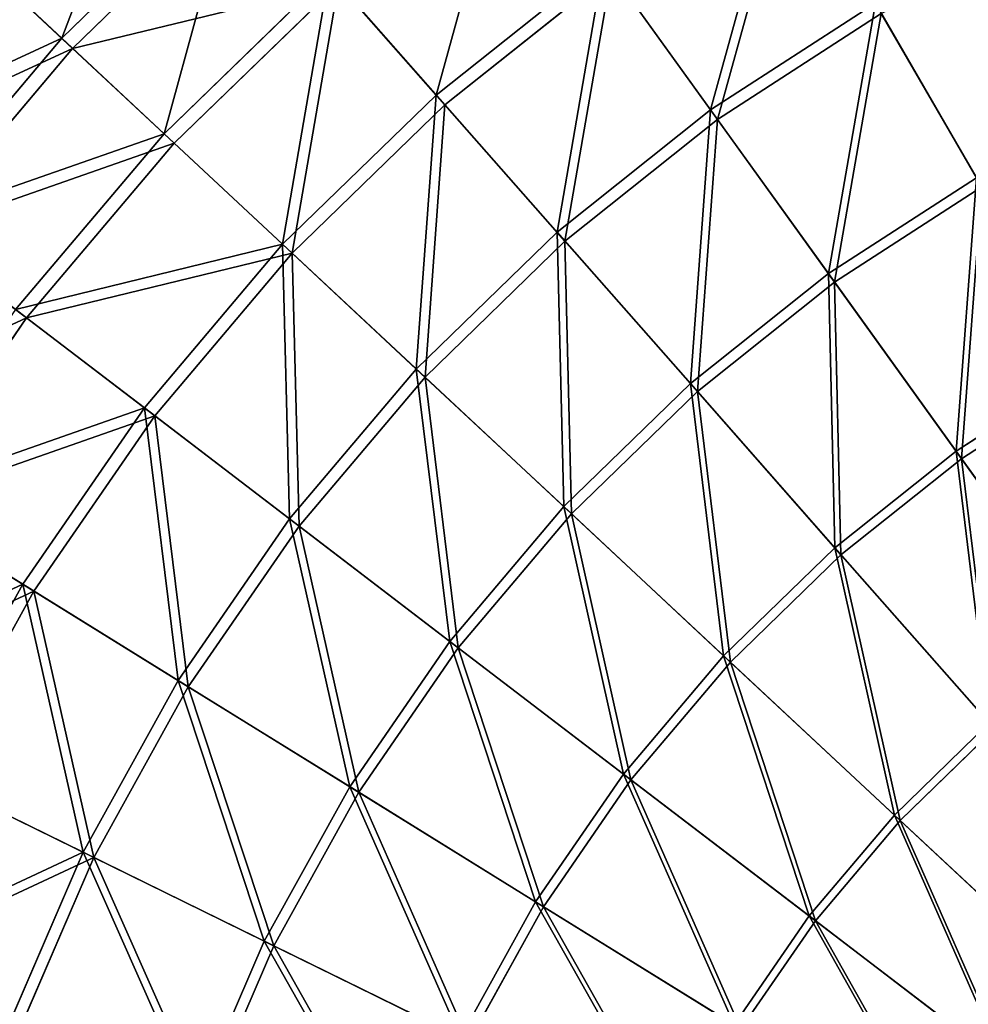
# Model space of a CAD drawing. Extents: x 0 to 335, y 0 to 335.
# Tile 13 of 101: x 57 to 113, y 211 to 269. Entities that reach past the tile are written whole.
import ezdxf

# ---------------------------------------------------------------- set-up
doc = ezdxf.new("R2010")
doc.units = 0
doc.layers.get('0').update_dxf_attribs({"color": 13, "linetype": 'CONTINUOUS'})

# ---------------------------------------------------------------- blocks, each defined once
blk = doc.blocks.new('GROUP_6')
for p, q in [((59.194, 268.363, 77.78), (69.611, 278.483, 77.78)), ((70.195, 277.82, 77.308), (59.84, 267.76, 77.308)), ((54.126, 273.092, 63.143), (59.194, 268.363, 77.78)), ((81.5, 264.978, 104.675), (91.478, 272.928, 104.675)), ((91.478, 272.928, 104.675), (97.836, 264.09, 116.673)), ((59.84, 267.76, 77.308), (54.803, 272.46, 62.759)), ((65.288, 262.677, 91.669), (75.118, 272.227, 91.669)), ((81.5, 264.978, 104.675), (75.118, 272.227, 91.669)), ((91.93, 272.3, 104.039), (82.011, 264.397, 104.039)), ((98.249, 263.516, 115.964), (91.93, 272.3, 104.039)), ((75.669, 271.602, 91.112), (65.897, 262.109, 91.112)), ((82.011, 264.397, 104.039), (75.669, 271.602, 91.112)), ((97.836, 264.09, 116.673), (107.648, 270.443, 116.673)), ((113.674, 260.052, 127.547), (107.648, 270.443, 116.673)), ((108.003, 269.831, 115.964), (98.249, 263.516, 115.964)), ((113.992, 259.502, 126.772), (108.003, 269.831, 115.964)), ((49.819, 257.271, 77.78), (59.194, 268.363, 77.78)), ((59.194, 268.363, 77.78), (65.288, 262.677, 91.669)), ((59.84, 267.76, 77.308), (50.521, 256.734, 77.308)), ((65.897, 262.109, 91.112), (59.84, 267.76, 77.308)), ((72.349, 256.089, 104.675), (81.5, 264.978, 104.675)), ((88.693, 256.806, 116.673), (81.5, 264.978, 104.675)), ((82.011, 264.397, 104.039), (72.915, 255.561, 104.039)), ((89.161, 256.275, 115.964), (82.011, 264.397, 104.039)), ((88.693, 256.806, 116.673), (97.836, 264.09, 116.673)), ((97.836, 264.09, 116.673), (104.851, 254.34, 127.547)), ((98.249, 263.516, 115.964), (89.161, 256.275, 115.964)), ((105.222, 253.824, 126.772), (98.249, 263.516, 115.964)), ((56.441, 252.21, 91.669), (65.288, 262.677, 91.669)), ((65.288, 262.677, 91.669), (72.349, 256.089, 104.675)), ((65.897, 262.109, 91.112), (57.102, 251.704, 91.112)), ((72.915, 255.561, 104.039), (65.897, 262.109, 91.112)), ((104.851, 254.34, 127.547), (113.674, 260.052, 127.547)), ((113.992, 259.502, 126.772), (105.222, 253.824, 126.772)), ((57.102, 251.704, 91.112), (50.521, 256.734, 77.308)), ((80.309, 248.661, 116.673), (88.693, 256.806, 116.673)), ((89.161, 256.275, 115.964), (80.827, 248.178, 115.964)), ((96.631, 247.79, 127.547), (88.693, 256.806, 116.673)), ((97.05, 247.313, 126.772), (89.161, 256.275, 115.964)), ((64.113, 246.345, 104.675), (72.349, 256.089, 104.675)), ((72.349, 256.089, 104.675), (80.309, 248.661, 116.673)), ((72.915, 255.561, 104.039), (64.729, 245.875, 104.039)), ((80.827, 248.178, 115.964), (72.915, 255.561, 104.039)), ((96.631, 247.79, 127.547), (104.851, 254.34, 127.547)), ((104.851, 254.34, 127.547), (112.456, 243.769, 137.192)), ((105.222, 253.824, 126.772), (97.05, 247.313, 126.772)), ((112.78, 243.318, 136.359), (105.222, 253.824, 126.772)), ((64.113, 246.345, 104.675), (56.441, 252.21, 91.669)), ((57.102, 251.704, 91.112), (49.37, 240.487, 91.112)), ((64.729, 245.875, 104.039), (57.102, 251.704, 91.112)), ((72.763, 239.734, 116.673), (80.309, 248.661, 116.673)), ((80.309, 248.661, 116.673), (89.092, 240.466, 127.547)), ((112.456, 243.769, 137.192), (120.206, 248.787, 137.192)), ((80.827, 248.178, 115.964), (73.326, 239.304, 115.964)), ((89.556, 240.033, 126.772), (80.827, 248.178, 115.964)), ((120.485, 248.306, 136.359), (112.78, 243.318, 136.359)), ((89.092, 240.466, 127.547), (96.631, 247.79, 127.547)), ((105.235, 238.016, 137.192), (96.631, 247.79, 127.547)), ((97.05, 247.313, 126.772), (89.556, 240.033, 126.772)), ((105.602, 237.599, 136.359), (97.05, 247.313, 126.772)), ((56.873, 235.841, 104.675), (64.113, 246.345, 104.675)), ((72.763, 239.734, 116.673), (64.113, 246.345, 104.675)), ((64.729, 245.875, 104.039), (57.531, 235.433, 104.039)), ((73.326, 239.304, 115.964), (64.729, 245.875, 104.039)), ((105.235, 238.016, 137.192), (112.456, 243.769, 137.192)), ((112.456, 243.769, 137.192), (120.577, 232.482, 145.517)), ((112.78, 243.318, 136.359), (105.602, 237.599, 136.359)), ((120.852, 232.099, 144.634), (112.78, 243.318, 136.359)), ((48.662, 240.925, 91.669), (56.873, 235.841, 104.675)), ((49.37, 240.487, 91.112), (57.531, 235.433, 104.039)), ((82.307, 232.439, 127.547), (89.092, 240.466, 127.547)), ((89.092, 240.466, 127.547), (98.612, 231.583, 137.192)), ((89.556, 240.033, 126.772), (82.812, 232.053, 126.772)), ((99.019, 231.204, 136.359), (89.556, 240.033, 126.772)), ((66.129, 230.109, 116.673), (72.763, 239.734, 116.673)), ((73.326, 239.304, 115.964), (66.731, 229.737, 115.964)), ((82.307, 232.439, 127.547), (72.763, 239.734, 116.673)), ((82.812, 232.053, 126.772), (73.326, 239.304, 115.964)), ((98.612, 231.583, 137.192), (105.235, 238.016, 137.192)), ((105.602, 237.599, 136.359), (99.019, 231.204, 136.359)), ((114.423, 227.579, 145.517), (105.235, 238.016, 137.192)), ((114.735, 227.225, 144.634), (105.602, 237.599, 136.359)), ((50.697, 224.678, 104.675), (56.873, 235.841, 104.675)), ((56.873, 235.841, 104.675), (66.129, 230.109, 116.673)), ((57.531, 235.433, 104.039), (51.392, 224.337, 104.039)), ((57.531, 235.433, 104.039), (66.731, 229.737, 115.964)), ((76.342, 223.785, 127.547), (82.307, 232.439, 127.547)), ((92.653, 224.532, 137.192), (82.307, 232.439, 127.547)), ((82.812, 232.053, 126.772), (76.882, 223.451, 126.772)), ((93.094, 224.194, 136.359), (82.812, 232.053, 126.772)), ((92.653, 224.532, 137.192), (98.612, 231.583, 137.192)), ((99.019, 231.204, 136.359), (93.094, 224.194, 136.359)), ((98.612, 231.583, 137.192), (108.779, 222.096, 145.517)), ((109.124, 221.775, 144.634), (99.019, 231.204, 136.359)), ((60.47, 219.881, 116.673), (66.129, 230.109, 116.673)), ((66.129, 230.109, 116.673), (76.342, 223.785, 127.547)), ((66.731, 229.737, 115.964), (61.106, 219.569, 115.964)), ((66.731, 229.737, 115.964), (76.882, 223.451, 126.772)), ((108.779, 222.096, 145.517), (114.423, 227.579, 145.517)), ((109.124, 221.775, 144.634), (114.735, 227.225, 144.634)), ((60.47, 219.881, 116.673), (50.697, 224.678, 104.675)), ((51.392, 224.337, 104.039), (61.106, 219.569, 115.964)), ((87.413, 216.93, 137.192), (92.653, 224.532, 137.192)), ((93.094, 224.194, 136.359), (87.885, 216.637, 136.359)), ((103.7, 216.087, 145.517), (92.653, 224.532, 137.192)), ((104.075, 215.801, 144.634), (93.094, 224.194, 136.359)), ((71.254, 214.589, 127.547), (76.342, 223.785, 127.547)), ((76.882, 223.451, 126.772), (71.824, 214.309, 126.772)), ((76.342, 223.785, 127.547), (87.413, 216.93, 137.192)), ((76.882, 223.451, 126.772), (87.885, 216.637, 136.359)), ((103.7, 216.087, 145.517), (108.779, 222.096, 145.517)), ((104.075, 215.801, 144.634), (109.124, 221.775, 144.634)), ((108.779, 222.096, 145.517), (119.495, 212.098, 152.44)), ((119.775, 211.837, 151.515), (109.124, 221.775, 144.634)), ((55.841, 209.147, 116.673), (60.47, 219.881, 116.673)), ((61.106, 219.569, 115.964), (56.504, 208.899, 115.964)), ((71.254, 214.589, 127.547), (60.47, 219.881, 116.673)), ((61.106, 219.569, 115.964), (71.824, 214.309, 126.772)), ((82.943, 208.851, 137.192), (87.413, 216.93, 137.192)), ((87.885, 216.637, 136.359), (83.442, 208.606, 136.359)), ((87.413, 216.93, 137.192), (99.235, 209.609, 145.517)), ((87.885, 216.637, 136.359), (99.636, 209.361, 144.634)), ((99.235, 209.609, 145.517), (103.7, 216.087, 145.517)), ((115.344, 207.188, 152.44), (103.7, 216.087, 145.517)), ((99.636, 209.361, 144.634), (104.075, 215.801, 144.634)), ((115.648, 206.955, 151.515), (104.075, 215.801, 144.634)), ((67.091, 204.937, 127.547), (71.254, 214.589, 127.547)), ((71.824, 214.309, 126.772), (67.686, 204.715, 126.772)), ((82.943, 208.851, 137.192), (71.254, 214.589, 127.547)), ((71.824, 214.309, 126.772), (83.442, 208.606, 136.359))]:
    blk.add_line(p, q)
mesh = blk.add_polyface()
corners = [(59.194, 268.363, 77.78), (65.031, 283.686, 63.143), (54.126, 273.092, 63.143), (69.611, 278.483, 77.78)]
mesh.append_faces([[corners[k] for k in face] for face in [(0, 1, 2), (1, 0, 3)]], dxfattribs={"vtx0": -1})
mesh = blk.add_polyface()
corners = [(70.195, 277.82, 77.308), (54.803, 272.46, 62.759), (65.643, 282.991, 62.759), (59.84, 267.76, 77.308)]
mesh.append_faces([[corners[k] for k in face] for face in [(0, 1, 2), (1, 0, 3)]], dxfattribs={"vtx0": -1})
mesh = blk.add_polyface()
corners = [(81.5, 264.978, 104.675), (85.838, 280.767, 91.669), (75.118, 272.227, 91.669), (91.478, 272.928, 104.675)]
mesh.append_faces([[corners[k] for k in face] for face in [(0, 1, 2), (1, 0, 3)]], dxfattribs={"vtx0": -1})
mesh = blk.add_polyface()
corners = [(91.93, 272.3, 104.039), (75.669, 271.602, 91.112), (86.324, 280.091, 91.112), (82.011, 264.397, 104.039)]
mesh.append_faces([[corners[k] for k in face] for face in [(0, 1, 2), (1, 0, 3)]], dxfattribs={"vtx0": -1})
mesh = blk.add_polyface()
corners = [(97.836, 264.09, 116.673), (102.187, 279.862, 104.675), (91.478, 272.928, 104.675), (107.648, 270.443, 116.673)]
mesh.append_faces([[corners[k] for k in face] for face in [(0, 1, 2), (1, 0, 3)]], dxfattribs={"vtx0": -1})
mesh = blk.add_polyface()
corners = [(102.575, 279.192, 104.039), (98.249, 263.516, 115.964), (91.93, 272.3, 104.039), (108.003, 269.831, 115.964)]
mesh.append_faces([[corners[k] for k in face] for face in [(0, 1, 2), (1, 0, 3)]], dxfattribs={"vtx0": -1})
mesh = blk.add_polyface()
corners = [(65.288, 262.677, 91.669), (69.611, 278.483, 77.78), (59.194, 268.363, 77.78), (75.118, 272.227, 91.669)]
mesh.append_faces([[corners[k] for k in face] for face in [(0, 1, 2), (1, 0, 3)]], dxfattribs={"vtx0": -1})
mesh = blk.add_polyface()
corners = [(75.669, 271.602, 91.112), (59.84, 267.76, 77.308), (70.195, 277.82, 77.308), (65.897, 262.109, 91.112)]
mesh.append_faces([[corners[k] for k in face] for face in [(0, 1, 2), (1, 0, 3)]], dxfattribs={"vtx0": -1})
mesh = blk.add_polyface()
corners = [(113.674, 260.052, 127.547), (118.036, 275.804, 116.673), (107.648, 270.443, 116.673), (123.014, 264.872, 127.547)]
mesh.append_faces([[corners[k] for k in face] for face in [(0, 1, 2), (1, 0, 3)]], dxfattribs={"vtx0": -1})
mesh = blk.add_polyface()
corners = [(118.329, 275.159, 115.964), (113.992, 259.502, 126.772), (108.003, 269.831, 115.964), (123.277, 264.294, 126.772)]
mesh.append_faces([[corners[k] for k in face] for face in [(0, 1, 2), (1, 0, 3)]], dxfattribs={"vtx0": -1})
mesh = blk.add_polyface()
corners = [(59.194, 268.363, 77.78), (44.312, 261.48, 63.143), (49.819, 257.271, 77.78), (54.126, 273.092, 63.143)]
mesh.append_faces([[corners[k] for k in face] for face in [(0, 1, 2), (1, 0, 3)]], dxfattribs={"vtx0": -1})
mesh = blk.add_polyface()
corners = [(88.693, 256.806, 116.673), (91.478, 272.928, 104.675), (81.5, 264.978, 104.675), (97.836, 264.09, 116.673)]
mesh.append_faces([[corners[k] for k in face] for face in [(0, 1, 2), (1, 0, 3)]], dxfattribs={"vtx0": -1})
mesh = blk.add_polyface()
corners = [(45.047, 260.918, 62.759), (59.84, 267.76, 77.308), (50.521, 256.734, 77.308), (54.803, 272.46, 62.759)]
mesh.append_faces([[corners[k] for k in face] for face in [(0, 1, 2), (1, 0, 3)]], dxfattribs={"vtx0": -1})
mesh = blk.add_polyface()
corners = [(72.349, 256.089, 104.675), (75.118, 272.227, 91.669), (65.288, 262.677, 91.669), (81.5, 264.978, 104.675)]
mesh.append_faces([[corners[k] for k in face] for face in [(0, 1, 2), (1, 0, 3)]], dxfattribs={"vtx0": -1})
mesh = blk.add_polyface()
corners = [(91.93, 272.3, 104.039), (89.161, 256.275, 115.964), (82.011, 264.397, 104.039), (98.249, 263.516, 115.964)]
mesh.append_faces([[corners[k] for k in face] for face in [(0, 1, 2), (1, 0, 3)]], dxfattribs={"vtx0": -1})
mesh = blk.add_polyface()
corners = [(75.669, 271.602, 91.112), (72.915, 255.561, 104.039), (65.897, 262.109, 91.112), (82.011, 264.397, 104.039)]
mesh.append_faces([[corners[k] for k in face] for face in [(0, 1, 2), (1, 0, 3)]], dxfattribs={"vtx0": -1})
mesh = blk.add_polyface()
corners = [(104.851, 254.34, 127.547), (107.648, 270.443, 116.673), (97.836, 264.09, 116.673), (113.674, 260.052, 127.547)]
mesh.append_faces([[corners[k] for k in face] for face in [(0, 1, 2), (1, 0, 3)]], dxfattribs={"vtx0": -1})
mesh = blk.add_polyface()
corners = [(108.003, 269.831, 115.964), (105.222, 253.824, 126.772), (98.249, 263.516, 115.964), (113.992, 259.502, 126.772)]
mesh.append_faces([[corners[k] for k in face] for face in [(0, 1, 2), (1, 0, 3)]], dxfattribs={"vtx0": -1})
mesh = blk.add_polyface()
corners = [(65.288, 262.677, 91.669), (49.819, 257.271, 77.78), (56.441, 252.21, 91.669), (59.194, 268.363, 77.78)]
mesh.append_faces([[corners[k] for k in face] for face in [(0, 1, 2), (1, 0, 3)]], dxfattribs={"vtx0": -1})
mesh = blk.add_polyface()
corners = [(50.521, 256.734, 77.308), (65.897, 262.109, 91.112), (57.102, 251.704, 91.112), (59.84, 267.76, 77.308)]
mesh.append_faces([[corners[k] for k in face] for face in [(0, 1, 2), (1, 0, 3)]], dxfattribs={"vtx0": -1})
mesh = blk.add_polyface()
corners = [(80.309, 248.661, 116.673), (81.5, 264.978, 104.675), (72.349, 256.089, 104.675), (88.693, 256.806, 116.673)]
mesh.append_faces([[corners[k] for k in face] for face in [(0, 1, 2), (1, 0, 3)]], dxfattribs={"vtx0": -1})
mesh = blk.add_polyface()
corners = [(82.011, 264.397, 104.039), (80.827, 248.178, 115.964), (72.915, 255.561, 104.039), (89.161, 256.275, 115.964)]
mesh.append_faces([[corners[k] for k in face] for face in [(0, 1, 2), (1, 0, 3)]], dxfattribs={"vtx0": -1})
mesh = blk.add_polyface()
corners = [(96.631, 247.79, 127.547), (97.836, 264.09, 116.673), (88.693, 256.806, 116.673), (104.851, 254.34, 127.547)]
mesh.append_faces([[corners[k] for k in face] for face in [(0, 1, 2), (1, 0, 3)]], dxfattribs={"vtx0": -1})
mesh = blk.add_polyface()
corners = [(98.249, 263.516, 115.964), (97.05, 247.313, 126.772), (89.161, 256.275, 115.964), (105.222, 253.824, 126.772)]
mesh.append_faces([[corners[k] for k in face] for face in [(0, 1, 2), (1, 0, 3)]], dxfattribs={"vtx0": -1})
mesh = blk.add_polyface()
corners = [(72.349, 256.089, 104.675), (56.441, 252.21, 91.669), (64.113, 246.345, 104.675), (65.288, 262.677, 91.669)]
mesh.append_faces([[corners[k] for k in face] for face in [(0, 1, 2), (1, 0, 3)]], dxfattribs={"vtx0": -1})
mesh = blk.add_polyface()
corners = [(57.102, 251.704, 91.112), (72.915, 255.561, 104.039), (64.729, 245.875, 104.039), (65.897, 262.109, 91.112)]
mesh.append_faces([[corners[k] for k in face] for face in [(0, 1, 2), (1, 0, 3)]], dxfattribs={"vtx0": -1})
mesh = blk.add_polyface()
corners = [(112.456, 243.769, 137.192), (113.674, 260.052, 127.547), (104.851, 254.34, 127.547), (120.206, 248.787, 137.192)]
mesh.append_faces([[corners[k] for k in face] for face in [(0, 1, 2), (1, 0, 3)]], dxfattribs={"vtx0": -1})
mesh = blk.add_polyface()
corners = [(113.992, 259.502, 126.772), (112.78, 243.318, 136.359), (105.222, 253.824, 126.772), (120.485, 248.306, 136.359)]
mesh.append_faces([[corners[k] for k in face] for face in [(0, 1, 2), (1, 0, 3)]], dxfattribs={"vtx0": -1})
mesh = blk.add_polyface()
corners = [(42.327, 244.848, 77.308), (57.102, 251.704, 91.112), (49.37, 240.487, 91.112), (50.521, 256.734, 77.308)]
mesh.append_faces([[corners[k] for k in face] for face in [(0, 1, 2), (1, 0, 3)]], dxfattribs={"vtx0": -1})
mesh = blk.add_polyface()
corners = [(89.092, 240.466, 127.547), (88.693, 256.806, 116.673), (80.309, 248.661, 116.673), (96.631, 247.79, 127.547)]
mesh.append_faces([[corners[k] for k in face] for face in [(0, 1, 2), (1, 0, 3)]], dxfattribs={"vtx0": -1})
mesh = blk.add_polyface()
corners = [(89.161, 256.275, 115.964), (89.556, 240.033, 126.772), (80.827, 248.178, 115.964), (97.05, 247.313, 126.772)]
mesh.append_faces([[corners[k] for k in face] for face in [(0, 1, 2), (1, 0, 3)]], dxfattribs={"vtx0": -1})
mesh = blk.add_polyface()
corners = [(72.763, 239.734, 116.673), (72.349, 256.089, 104.675), (64.113, 246.345, 104.675), (80.309, 248.661, 116.673)]
mesh.append_faces([[corners[k] for k in face] for face in [(0, 1, 2), (1, 0, 3)]], dxfattribs={"vtx0": -1})
mesh = blk.add_polyface()
corners = [(72.915, 255.561, 104.039), (73.326, 239.304, 115.964), (64.729, 245.875, 104.039), (80.827, 248.178, 115.964)]
mesh.append_faces([[corners[k] for k in face] for face in [(0, 1, 2), (1, 0, 3)]], dxfattribs={"vtx0": -1})
mesh = blk.add_polyface()
corners = [(105.235, 238.016, 137.192), (104.851, 254.34, 127.547), (96.631, 247.79, 127.547), (112.456, 243.769, 137.192)]
mesh.append_faces([[corners[k] for k in face] for face in [(0, 1, 2), (1, 0, 3)]], dxfattribs={"vtx0": -1})
mesh = blk.add_polyface()
corners = [(105.222, 253.824, 126.772), (105.602, 237.599, 136.359), (97.05, 247.313, 126.772), (112.78, 243.318, 136.359)]
mesh.append_faces([[corners[k] for k in face] for face in [(0, 1, 2), (1, 0, 3)]], dxfattribs={"vtx0": -1})
mesh = blk.add_polyface()
corners = [(64.113, 246.345, 104.675), (48.662, 240.925, 91.669), (56.873, 235.841, 104.675), (56.441, 252.21, 91.669)]
mesh.append_faces([[corners[k] for k in face] for face in [(0, 1, 2), (1, 0, 3)]], dxfattribs={"vtx0": -1})
mesh = blk.add_polyface()
corners = [(49.37, 240.487, 91.112), (64.729, 245.875, 104.039), (57.531, 235.433, 104.039), (57.102, 251.704, 91.112)]
mesh.append_faces([[corners[k] for k in face] for face in [(0, 1, 2), (1, 0, 3)]], dxfattribs={"vtx0": -1})
mesh = blk.add_polyface()
corners = [(82.307, 232.439, 127.547), (80.309, 248.661, 116.673), (72.763, 239.734, 116.673), (89.092, 240.466, 127.547)]
mesh.append_faces([[corners[k] for k in face] for face in [(0, 1, 2), (1, 0, 3)]], dxfattribs={"vtx0": -1})
mesh = blk.add_polyface()
corners = [(120.577, 232.482, 145.517), (120.206, 248.787, 137.192), (112.456, 243.769, 137.192), (127.181, 236.758, 145.517)]
mesh.append_faces([[corners[k] for k in face] for face in [(0, 1, 2), (1, 0, 3)]], dxfattribs={"vtx0": -1})
mesh = blk.add_polyface()
corners = [(80.827, 248.178, 115.964), (82.812, 232.053, 126.772), (73.326, 239.304, 115.964), (89.556, 240.033, 126.772)]
mesh.append_faces([[corners[k] for k in face] for face in [(0, 1, 2), (1, 0, 3)]], dxfattribs={"vtx0": -1})
mesh = blk.add_polyface()
corners = [(120.485, 248.306, 136.359), (120.852, 232.099, 144.634), (112.78, 243.318, 136.359), (127.418, 236.35, 144.634)]
mesh.append_faces([[corners[k] for k in face] for face in [(0, 1, 2), (1, 0, 3)]], dxfattribs={"vtx0": -1})
mesh = blk.add_polyface()
corners = [(98.612, 231.583, 137.192), (96.631, 247.79, 127.547), (89.092, 240.466, 127.547), (105.235, 238.016, 137.192)]
mesh.append_faces([[corners[k] for k in face] for face in [(0, 1, 2), (1, 0, 3)]], dxfattribs={"vtx0": -1})
mesh = blk.add_polyface()
corners = [(97.05, 247.313, 126.772), (99.019, 231.204, 136.359), (89.556, 240.033, 126.772), (105.602, 237.599, 136.359)]
mesh.append_faces([[corners[k] for k in face] for face in [(0, 1, 2), (1, 0, 3)]], dxfattribs={"vtx0": -1})
mesh = blk.add_polyface()
corners = [(66.129, 230.109, 116.673), (64.113, 246.345, 104.675), (56.873, 235.841, 104.675), (72.763, 239.734, 116.673)]
mesh.append_faces([[corners[k] for k in face] for face in [(0, 1, 2), (1, 0, 3)]], dxfattribs={"vtx0": -1})
mesh = blk.add_polyface()
corners = [(64.729, 245.875, 104.039), (66.731, 229.737, 115.964), (57.531, 235.433, 104.039), (73.326, 239.304, 115.964)]
mesh.append_faces([[corners[k] for k in face] for face in [(0, 1, 2), (1, 0, 3)]], dxfattribs={"vtx0": -1})
mesh = blk.add_polyface()
corners = [(114.423, 227.579, 145.517), (112.456, 243.769, 137.192), (105.235, 238.016, 137.192), (120.577, 232.482, 145.517)]
mesh.append_faces([[corners[k] for k in face] for face in [(0, 1, 2), (1, 0, 3)]], dxfattribs={"vtx0": -1})
mesh = blk.add_polyface()
corners = [(112.78, 243.318, 136.359), (114.735, 227.225, 144.634), (105.602, 237.599, 136.359), (120.852, 232.099, 144.634)]
mesh.append_faces([[corners[k] for k in face] for face in [(0, 1, 2), (1, 0, 3)]], dxfattribs={"vtx0": -1})
mesh = blk.add_polyface()
corners = [(56.873, 235.841, 104.675), (42.027, 228.933, 91.669), (50.697, 224.678, 104.675), (48.662, 240.925, 91.669)]
mesh.append_faces([[corners[k] for k in face] for face in [(0, 1, 2), (1, 0, 3)]], dxfattribs={"vtx0": -1})
mesh = blk.add_polyface()
corners = [(42.775, 228.566, 91.112), (57.531, 235.433, 104.039), (51.392, 224.337, 104.039), (49.37, 240.487, 91.112)]
mesh.append_faces([[corners[k] for k in face] for face in [(0, 1, 2), (1, 0, 3)]], dxfattribs={"vtx0": -1})
mesh = blk.add_polyface()
corners = [(92.653, 224.532, 137.192), (89.092, 240.466, 127.547), (82.307, 232.439, 127.547), (98.612, 231.583, 137.192)]
mesh.append_faces([[corners[k] for k in face] for face in [(0, 1, 2), (1, 0, 3)]], dxfattribs={"vtx0": -1})
mesh = blk.add_polyface()
corners = [(89.556, 240.033, 126.772), (93.094, 224.194, 136.359), (82.812, 232.053, 126.772), (99.019, 231.204, 136.359)]
mesh.append_faces([[corners[k] for k in face] for face in [(0, 1, 2), (1, 0, 3)]], dxfattribs={"vtx0": -1})
mesh = blk.add_polyface()
corners = [(76.342, 223.785, 127.547), (72.763, 239.734, 116.673), (66.129, 230.109, 116.673), (82.307, 232.439, 127.547)]
mesh.append_faces([[corners[k] for k in face] for face in [(0, 1, 2), (1, 0, 3)]], dxfattribs={"vtx0": -1})
mesh = blk.add_polyface()
corners = [(73.326, 239.304, 115.964), (76.882, 223.451, 126.772), (66.731, 229.737, 115.964), (82.812, 232.053, 126.772)]
mesh.append_faces([[corners[k] for k in face] for face in [(0, 1, 2), (1, 0, 3)]], dxfattribs={"vtx0": -1})
mesh = blk.add_polyface()
corners = [(108.779, 222.096, 145.517), (105.235, 238.016, 137.192), (98.612, 231.583, 137.192), (114.423, 227.579, 145.517)]
mesh.append_faces([[corners[k] for k in face] for face in [(0, 1, 2), (1, 0, 3)]], dxfattribs={"vtx0": -1})
mesh = blk.add_polyface()
corners = [(105.602, 237.599, 136.359), (109.124, 221.775, 144.634), (99.019, 231.204, 136.359), (114.735, 227.225, 144.634)]
mesh.append_faces([[corners[k] for k in face] for face in [(0, 1, 2), (1, 0, 3)]], dxfattribs={"vtx0": -1})
mesh = blk.add_polyface()
corners = [(60.47, 219.881, 116.673), (56.873, 235.841, 104.675), (50.697, 224.678, 104.675), (66.129, 230.109, 116.673)]
mesh.append_faces([[corners[k] for k in face] for face in [(0, 1, 2), (1, 0, 3)]], dxfattribs={"vtx0": -1})
mesh = blk.add_polyface()
corners = [(57.531, 235.433, 104.039), (61.106, 219.569, 115.964), (51.392, 224.337, 104.039), (66.731, 229.737, 115.964)]
mesh.append_faces([[corners[k] for k in face] for face in [(0, 1, 2), (1, 0, 3)]], dxfattribs={"vtx0": -1})
mesh = blk.add_polyface()
corners = [(87.413, 216.93, 137.192), (82.307, 232.439, 127.547), (76.342, 223.785, 127.547), (92.653, 224.532, 137.192)]
mesh.append_faces([[corners[k] for k in face] for face in [(0, 1, 2), (1, 0, 3)]], dxfattribs={"vtx0": -1})
mesh = blk.add_polyface()
corners = [(82.812, 232.053, 126.772), (87.885, 216.637, 136.359), (76.882, 223.451, 126.772), (93.094, 224.194, 136.359)]
mesh.append_faces([[corners[k] for k in face] for face in [(0, 1, 2), (1, 0, 3)]], dxfattribs={"vtx0": -1})
mesh = blk.add_polyface()
corners = [(103.7, 216.087, 145.517), (98.612, 231.583, 137.192), (92.653, 224.532, 137.192), (108.779, 222.096, 145.517)]
mesh.append_faces([[corners[k] for k in face] for face in [(0, 1, 2), (1, 0, 3)]], dxfattribs={"vtx0": -1})
mesh = blk.add_polyface()
corners = [(99.019, 231.204, 136.359), (104.075, 215.801, 144.634), (93.094, 224.194, 136.359), (109.124, 221.775, 144.634)]
mesh.append_faces([[corners[k] for k in face] for face in [(0, 1, 2), (1, 0, 3)]], dxfattribs={"vtx0": -1})
mesh = blk.add_polyface()
corners = [(71.254, 214.589, 127.547), (66.129, 230.109, 116.673), (60.47, 219.881, 116.673), (76.342, 223.785, 127.547)]
mesh.append_faces([[corners[k] for k in face] for face in [(0, 1, 2), (1, 0, 3)]], dxfattribs={"vtx0": -1})
mesh = blk.add_polyface()
corners = [(66.731, 229.737, 115.964), (71.824, 214.309, 126.772), (61.106, 219.569, 115.964), (76.882, 223.451, 126.772)]
mesh.append_faces([[corners[k] for k in face] for face in [(0, 1, 2), (1, 0, 3)]], dxfattribs={"vtx0": -1})
mesh = blk.add_polyface()
corners = [(119.495, 212.098, 152.44), (114.423, 227.579, 145.517), (108.779, 222.096, 145.517), (124.107, 216.579, 152.44)]
mesh.append_faces([[corners[k] for k in face] for face in [(0, 1, 2), (1, 0, 3)]], dxfattribs={"vtx0": -1})
mesh = blk.add_polyface()
corners = [(114.735, 227.225, 144.634), (119.775, 211.837, 151.515), (109.124, 221.775, 144.634), (124.36, 216.291, 151.515)]
mesh.append_faces([[corners[k] for k in face] for face in [(0, 1, 2), (1, 0, 3)]], dxfattribs={"vtx0": -1})
mesh = blk.add_polyface()
corners = [(60.47, 219.881, 116.673), (45.644, 212.963, 104.675), (55.841, 209.147, 116.673), (50.697, 224.678, 104.675)]
mesh.append_faces([[corners[k] for k in face] for face in [(0, 1, 2), (1, 0, 3)]], dxfattribs={"vtx0": -1})
mesh = blk.add_polyface()
corners = [(46.369, 212.692, 104.039), (61.106, 219.569, 115.964), (56.504, 208.899, 115.964), (51.392, 224.337, 104.039)]
mesh.append_faces([[corners[k] for k in face] for face in [(0, 1, 2), (1, 0, 3)]], dxfattribs={"vtx0": -1})
mesh = blk.add_polyface()
corners = [(99.235, 209.609, 145.517), (92.653, 224.532, 137.192), (87.413, 216.93, 137.192), (103.7, 216.087, 145.517)]
mesh.append_faces([[corners[k] for k in face] for face in [(0, 1, 2), (1, 0, 3)]], dxfattribs={"vtx0": -1})
mesh = blk.add_polyface()
corners = [(93.094, 224.194, 136.359), (99.636, 209.361, 144.634), (87.885, 216.637, 136.359), (104.075, 215.801, 144.634)]
mesh.append_faces([[corners[k] for k in face] for face in [(0, 1, 2), (1, 0, 3)]], dxfattribs={"vtx0": -1})
mesh = blk.add_polyface()
corners = [(82.943, 208.851, 137.192), (76.342, 223.785, 127.547), (71.254, 214.589, 127.547), (87.413, 216.93, 137.192)]
mesh.append_faces([[corners[k] for k in face] for face in [(0, 1, 2), (1, 0, 3)]], dxfattribs={"vtx0": -1})
mesh = blk.add_polyface()
corners = [(76.882, 223.451, 126.772), (83.442, 208.606, 136.359), (71.824, 214.309, 126.772), (87.885, 216.637, 136.359)]
mesh.append_faces([[corners[k] for k in face] for face in [(0, 1, 2), (1, 0, 3)]], dxfattribs={"vtx0": -1})
mesh = blk.add_polyface()
corners = [(115.344, 207.188, 152.44), (108.779, 222.096, 145.517), (103.7, 216.087, 145.517), (119.495, 212.098, 152.44)]
mesh.append_faces([[corners[k] for k in face] for face in [(0, 1, 2), (1, 0, 3)]], dxfattribs={"vtx0": -1})
mesh = blk.add_polyface()
corners = [(109.124, 221.775, 144.634), (115.648, 206.955, 151.515), (104.075, 215.801, 144.634), (119.775, 211.837, 151.515)]
mesh.append_faces([[corners[k] for k in face] for face in [(0, 1, 2), (1, 0, 3)]], dxfattribs={"vtx0": -1})
mesh = blk.add_polyface()
corners = [(67.091, 204.937, 127.547), (60.47, 219.881, 116.673), (55.841, 209.147, 116.673), (71.254, 214.589, 127.547)]
mesh.append_faces([[corners[k] for k in face] for face in [(0, 1, 2), (1, 0, 3)]], dxfattribs={"vtx0": -1})
mesh = blk.add_polyface()
corners = [(61.106, 219.569, 115.964), (67.686, 204.715, 126.772), (56.504, 208.899, 115.964), (71.824, 214.309, 126.772)]
mesh.append_faces([[corners[k] for k in face] for face in [(0, 1, 2), (1, 0, 3)]], dxfattribs={"vtx0": -1})
mesh = blk.add_polyface()
corners = [(95.426, 202.725, 145.517), (87.413, 216.93, 137.192), (82.943, 208.851, 137.192), (99.235, 209.609, 145.517)]
mesh.append_faces([[corners[k] for k in face] for face in [(0, 1, 2), (1, 0, 3)]], dxfattribs={"vtx0": -1})
mesh = blk.add_polyface()
corners = [(87.885, 216.637, 136.359), (95.849, 202.517, 144.634), (83.442, 208.606, 136.359), (99.636, 209.361, 144.634)]
mesh.append_faces([[corners[k] for k in face] for face in [(0, 1, 2), (1, 0, 3)]], dxfattribs={"vtx0": -1})
mesh = blk.add_polyface()
corners = [(111.695, 201.894, 152.44), (103.7, 216.087, 145.517), (99.235, 209.609, 145.517), (115.344, 207.188, 152.44)]
mesh.append_faces([[corners[k] for k in face] for face in [(0, 1, 2), (1, 0, 3)]], dxfattribs={"vtx0": -1})
mesh = blk.add_polyface()
corners = [(104.075, 215.801, 144.634), (112.02, 201.692, 151.515), (99.636, 209.361, 144.634), (115.648, 206.955, 151.515)]
mesh.append_faces([[corners[k] for k in face] for face in [(0, 1, 2), (1, 0, 3)]], dxfattribs={"vtx0": -1})
mesh = blk.add_polyface()
corners = [(79.287, 200.374, 137.192), (71.254, 214.589, 127.547), (67.091, 204.937, 127.547), (82.943, 208.851, 137.192)]
mesh.append_faces([[corners[k] for k in face] for face in [(0, 1, 2), (1, 0, 3)]], dxfattribs={"vtx0": -1})
mesh = blk.add_polyface()
corners = [(71.824, 214.309, 126.772), (79.807, 200.179, 136.359), (67.686, 204.715, 126.772), (83.442, 208.606, 136.359)]
mesh.append_faces([[corners[k] for k in face] for face in [(0, 1, 2), (1, 0, 3)]], dxfattribs={"vtx0": -1})
blk = doc.blocks.new('GROUP_1')
blk.add_blockref('GROUP_6', (0, 0))

msp = doc.modelspace()

# ---------------------------------------------------------------- block references
msp.add_blockref('GROUP_1', (0, 0))

doc.saveas('drawing.dxf')
